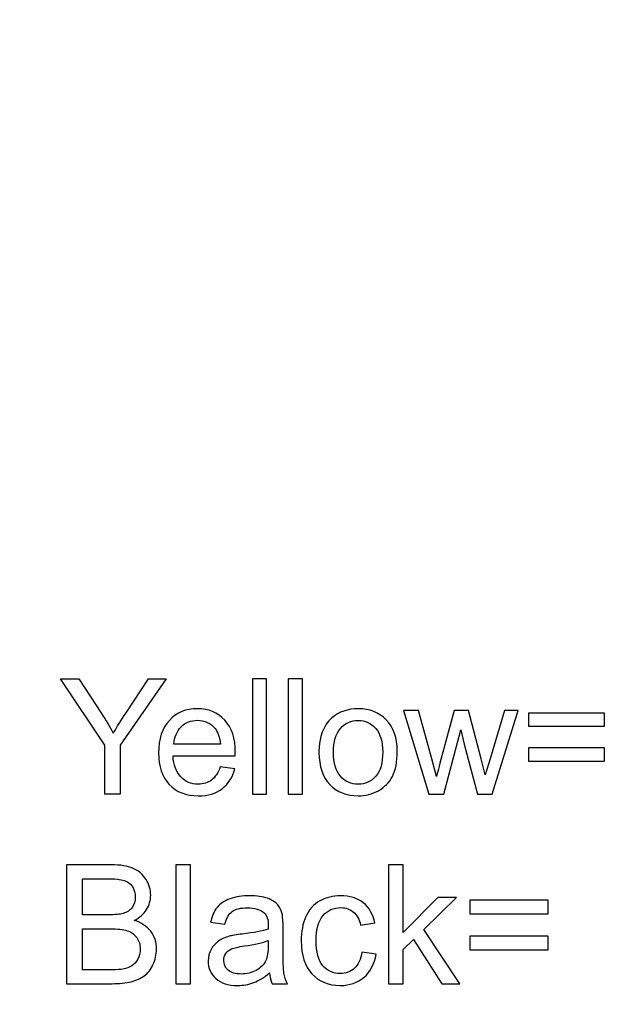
# Model space of a CAD drawing. Header units: centimetres. Extents: x -105 to 112, y -140 to 143.
# Tile 42 of 90: x -97.3 to -92.95, y -26.88 to -19.6. Entities that reach past the tile are written whole.
import ezdxf

# ---------------------------------------------------------------- set-up
doc = ezdxf.new("R2010")
doc.units = ezdxf.units.CM
doc.header["$MEASUREMENT"] = 0
doc.layers.add('Layer 1', color=7, linetype='Continuous')

msp = doc.modelspace()

# ---------------------------------------------------------------- linework, layer by layer
at = {"layer": 'Layer 1', "color": 240, "lineweight": 211}
msp.add_open_spline([(-100.73824, 52.6974), (-100.73824, 52.6974), (27.42324, 52.6974), (27.42324, 52.6974), (27.42324, 52.6974), (29.71918, 52.6974), (31.59804, 50.81854), (31.59804, 48.52224), (31.59804, 48.52224), (31.59804, 48.52224), (31.59804, -29.1893), (31.59804, -29.1893), (31.59804, -29.1893), (31.59804, -31.48542), (29.71918, -33.36409), (27.42324, -33.36409), (27.42324, -33.36409), (27.42324, -33.36409), (-100.73824, -33.36409), (-100.73824, -33.36409), (-100.73824, -33.36409), (-103.0344, -33.36409), (-104.91305, -31.48542), (-104.91305, -29.1893), (-104.91305, -29.1893), (-104.91305, -29.1893), (-104.91305, 48.52224), (-104.91305, 48.52224), (-104.91305, 48.52224), (-104.91305, 50.81854), (-103.0344, 52.6974), (-100.73824, 52.6974)], degree=3, knots=[0, 0, 0, 0, 0.1111111, 0.1111111, 0.1111111, 0.1111111, 0.2222222, 0.2222222, 0.2222222, 0.2222222, 0.3333333, 0.3333333, 0.3333333, 0.3333333, 0.4444444, 0.4444444, 0.4444444, 0.4444444, 0.5555556, 0.5555556, 0.5555556, 0.5555556, 0.6666667, 0.6666667, 0.6666667, 0.6666667, 0.7777778, 0.7777778, 0.7777778, 0.7777778, 1, 1, 1, 1], dxfattribs=at)
at = {"layer": 'Layer 1', "color": 250}
for points, knots in [([(-96.66839, -25.32821), (-96.66839, -25.32821), (-96.55527, -25.32821), (-96.55527, -25.32821), (-96.55527, -25.32821), (-96.55527, -25.32821), (-96.55527, -24.96727), (-96.55527, -24.96727), (-96.55527, -24.96727), (-96.55527, -24.96727), (-96.21481, -24.47607), (-96.21481, -24.47607), (-96.21481, -24.47607), (-96.21481, -24.47607), (-96.34637, -24.47607), (-96.34637, -24.47607), (-96.34637, -24.47607), (-96.34637, -24.47607), (-96.51142, -24.72694), (-96.51142, -24.72694), (-96.51142, -24.72694), (-96.54811, -24.7827), (-96.57961, -24.83284), (-96.60566, -24.87735), (-96.60566, -24.87735), (-96.63227, -24.82957), (-96.66136, -24.78161), (-96.69273, -24.73402), (-96.69273, -24.73402), (-96.69273, -24.73402), (-96.86118, -24.47607), (-96.86118, -24.47607), (-96.86118, -24.47607), (-96.86118, -24.47607), (-96.99685, -24.47607), (-96.99685, -24.47607), (-96.99685, -24.47607), (-96.99685, -24.47607), (-96.66839, -24.96727), (-96.66839, -24.96727), (-96.66839, -24.96727), (-96.66839, -24.96727), (-96.66839, -25.32821), (-96.66839, -25.32821)], [0, 0, 0, 0, 0.0833333, 0.0833333, 0.0833333, 0.0833333, 0.1666667, 0.1666667, 0.1666667, 0.1666667, 0.25, 0.25, 0.25, 0.25, 0.3333333, 0.3333333, 0.3333333, 0.3333333, 0.4166667, 0.4166667, 0.4166667, 0.4166667, 0.5, 0.5, 0.5, 0.5, 0.5833333, 0.5833333, 0.5833333, 0.5833333, 0.6666667, 0.6666667, 0.6666667, 0.6666667, 0.75, 0.75, 0.75, 0.75, 0.8333333, 0.8333333, 0.8333333, 0.8333333, 1, 1, 1, 1]), ([(-95.57738, -25.32821), (-95.57738, -25.32821), (-95.57738, -24.47607), (-95.57738, -24.47607), (-95.57738, -24.47607), (-95.57738, -24.47607), (-95.47266, -24.47607), (-95.47266, -24.47607), (-95.47266, -24.47607), (-95.47266, -24.47607), (-95.47266, -25.32821), (-95.47266, -25.32821), (-95.47266, -25.32821), (-95.47266, -25.32821), (-95.57738, -25.32821), (-95.57738, -25.32821), (-95.57738, -25.32821), (-95.57738, -25.32821), (-95.57738, -25.32821), (-95.57738, -25.32821)], [0, 0, 0, 0, 0.1666667, 0.1666667, 0.1666667, 0.1666667, 0.3333333, 0.3333333, 0.3333333, 0.3333333, 0.5, 0.5, 0.5, 0.5, 0.6666667, 0.6666667, 0.6666667, 0.6666667, 1, 1, 1, 1]), ([(-95.31293, -25.32821), (-95.31293, -25.32821), (-95.31293, -24.47607), (-95.31293, -24.47607), (-95.31293, -24.47607), (-95.31293, -24.47607), (-95.20819, -24.47607), (-95.20819, -24.47607), (-95.20819, -24.47607), (-95.20819, -24.47607), (-95.20819, -25.32821), (-95.20819, -25.32821), (-95.20819, -25.32821), (-95.20819, -25.32821), (-95.31293, -25.32821), (-95.31293, -25.32821), (-95.31293, -25.32821), (-95.31293, -25.32821), (-95.31293, -25.32821), (-95.31293, -25.32821)], [0, 0, 0, 0, 0.1666667, 0.1666667, 0.1666667, 0.1666667, 0.3333333, 0.3333333, 0.3333333, 0.3333333, 0.5, 0.5, 0.5, 0.5, 0.6666667, 0.6666667, 0.6666667, 0.6666667, 1, 1, 1, 1]), ([(-95.81568, -25.12839), (-95.81568, -25.12839), (-95.70732, -25.14256), (-95.70732, -25.14256), (-95.70732, -25.14256), (-95.7242, -25.20542), (-95.75571, -25.25446), (-95.80176, -25.28934), (-95.80176, -25.28934), (-95.84781, -25.32386), (-95.90651, -25.34148), (-95.9781, -25.34148), (-95.9781, -25.34148), (-96.06822, -25.34148), (-96.13961, -25.31368), (-96.19239, -25.25791), (-96.19239, -25.25791), (-96.24518, -25.20251), (-96.27151, -25.12458), (-96.27151, -25.02431), (-96.27151, -25.02431), (-96.27151, -24.92113), (-96.24497, -24.84065), (-96.19161, -24.78343), (-96.19161, -24.78343), (-96.13824, -24.72585), (-96.069, -24.69733), (-95.98384, -24.69733), (-95.98384, -24.69733), (-95.90153, -24.69733), (-95.83426, -24.72512), (-95.78211, -24.78161), (-95.78211, -24.78161), (-95.72996, -24.83775), (-95.70376, -24.91677), (-95.70376, -25.01849), (-95.70376, -25.01849), (-95.70376, -25.02431), (-95.70391, -25.03393), (-95.70434, -25.04629), (-95.70434, -25.04629), (-95.70434, -25.04629), (-96.16444, -25.04629), (-96.16444, -25.04629), (-96.16444, -25.04629), (-96.16046, -25.11404), (-96.14137, -25.16582), (-96.10689, -25.20178), (-96.10689, -25.20178), (-96.07254, -25.23739), (-96.02954, -25.25592), (-95.9781, -25.25592), (-95.9781, -25.25592), (-95.93986, -25.25592), (-95.90714, -25.24556), (-95.88009, -25.2254), (-95.88009, -25.2254), (-95.85292, -25.20505), (-95.8315, -25.1729), (-95.81568, -25.12839), (-95.81568, -25.12839), (-95.81568, -25.12839), (-95.81568, -25.12839), (-95.81568, -25.12839)], [0, 0, 0, 0, 0.0588235, 0.0588235, 0.0588235, 0.0588235, 0.1176471, 0.1176471, 0.1176471, 0.1176471, 0.1764706, 0.1764706, 0.1764706, 0.1764706, 0.2352941, 0.2352941, 0.2352941, 0.2352941, 0.2941176, 0.2941176, 0.2941176, 0.2941176, 0.3529412, 0.3529412, 0.3529412, 0.3529412, 0.4117647, 0.4117647, 0.4117647, 0.4117647, 0.4705882, 0.4705882, 0.4705882, 0.4705882, 0.5294118, 0.5294118, 0.5294118, 0.5294118, 0.5882353, 0.5882353, 0.5882353, 0.5882353, 0.6470588, 0.6470588, 0.6470588, 0.6470588, 0.7058824, 0.7058824, 0.7058824, 0.7058824, 0.7647059, 0.7647059, 0.7647059, 0.7647059, 0.8235294, 0.8235294, 0.8235294, 0.8235294, 0.8823529, 0.8823529, 0.8823529, 0.8823529, 1, 1, 1, 1]), ([(-95.08535, -25.0194), (-95.08535, -24.90514), (-95.05364, -24.82085), (-94.98993, -24.76581), (-94.98993, -24.76581), (-94.93698, -24.7204), (-94.87205, -24.69733), (-94.7957, -24.69733), (-94.7957, -24.69733), (-94.71098, -24.69733), (-94.64159, -24.72512), (-94.58758, -24.78071), (-94.58758, -24.78071), (-94.53379, -24.83611), (-94.50683, -24.91295), (-94.50683, -25.01068), (-94.50683, -25.01068), (-94.50683, -25.09006), (-94.51875, -25.15237), (-94.5426, -25.1976), (-94.5426, -25.1976), (-94.56636, -25.2432), (-94.60106, -25.27844), (-94.64669, -25.30387), (-94.64669, -25.30387), (-94.69211, -25.32894), (-94.74191, -25.34148), (-94.7957, -25.34148), (-94.7957, -25.34148), (-94.88221, -25.34148), (-94.95204, -25.31368), (-95.00539, -25.25828), (-95.00539, -25.25828), (-95.05876, -25.20324), (-95.08535, -25.12349), (-95.08535, -25.0194), (-95.08535, -25.0194), (-95.08535, -25.0194), (-95.08535, -25.0194), (-95.08535, -25.0194)], [0, 0, 0, 0, 0.0909091, 0.0909091, 0.0909091, 0.0909091, 0.1818182, 0.1818182, 0.1818182, 0.1818182, 0.2727273, 0.2727273, 0.2727273, 0.2727273, 0.3636364, 0.3636364, 0.3636364, 0.3636364, 0.4545455, 0.4545455, 0.4545455, 0.4545455, 0.5454545, 0.5454545, 0.5454545, 0.5454545, 0.6363636, 0.6363636, 0.6363636, 0.6363636, 0.7272727, 0.7272727, 0.7272727, 0.7272727, 0.8181818, 0.8181818, 0.8181818, 0.8181818, 1, 1, 1, 1]), ([(-94.27295, -25.32821), (-94.27295, -25.32821), (-94.45964, -24.71041), (-94.45964, -24.71041), (-94.45964, -24.71041), (-94.45964, -24.71041), (-94.35016, -24.71041), (-94.35016, -24.71041), (-94.35016, -24.71041), (-94.35016, -24.71041), (-94.25152, -25.06718), (-94.25152, -25.06718), (-94.25152, -25.06718), (-94.25152, -25.06718), (-94.2166, -25.19978), (-94.2166, -25.19978), (-94.2166, -25.19978), (-94.21519, -25.19306), (-94.20447, -25.15074), (-94.18462, -25.07226), (-94.18462, -25.07226), (-94.18462, -25.07226), (-94.08683, -24.71041), (-94.08683, -24.71041), (-94.08683, -24.71041), (-94.08683, -24.71041), (-93.97953, -24.71041), (-93.97953, -24.71041), (-93.97953, -24.71041), (-93.97953, -24.71041), (-93.88643, -25.06917), (-93.88643, -25.06917), (-93.88643, -25.06917), (-93.88643, -25.06917), (-93.85607, -25.18671), (-93.85607, -25.18671), (-93.85607, -25.18671), (-93.85607, -25.18671), (-93.82058, -25.06772), (-93.82058, -25.06772), (-93.82058, -25.06772), (-93.82058, -25.06772), (-93.71386, -24.71041), (-93.71386, -24.71041), (-93.71386, -24.71041), (-93.71386, -24.71041), (-93.61211, -24.71041), (-93.61211, -24.71041), (-93.61211, -24.71041), (-93.61211, -24.71041), (-93.8059, -25.32821), (-93.8059, -25.32821), (-93.8059, -25.32821), (-93.8059, -25.32821), (-93.91426, -25.32821), (-93.91426, -25.32821), (-93.91426, -25.32821), (-93.91426, -25.32821), (-94.01224, -24.95873), (-94.01224, -24.95873), (-94.01224, -24.95873), (-94.01224, -24.95873), (-94.03707, -24.853), (-94.03707, -24.853), (-94.03707, -24.853), (-94.03707, -24.853), (-94.16204, -25.32821), (-94.16204, -25.32821), (-94.16204, -25.32821), (-94.16204, -25.32821), (-94.27295, -25.32821), (-94.27295, -25.32821), (-94.27295, -25.32821), (-94.27295, -25.32821), (-94.27295, -25.32821), (-94.27295, -25.32821)], [0, 0, 0, 0, 0.05, 0.05, 0.05, 0.05, 0.1, 0.1, 0.1, 0.1, 0.15, 0.15, 0.15, 0.15, 0.2, 0.2, 0.2, 0.2, 0.25, 0.25, 0.25, 0.25, 0.3, 0.3, 0.3, 0.3, 0.35, 0.35, 0.35, 0.35, 0.4, 0.4, 0.4, 0.4, 0.45, 0.45, 0.45, 0.45, 0.5, 0.5, 0.5, 0.5, 0.55, 0.55, 0.55, 0.55, 0.6, 0.6, 0.6, 0.6, 0.65, 0.65, 0.65, 0.65, 0.7, 0.7, 0.7, 0.7, 0.75, 0.75, 0.75, 0.75, 0.8, 0.8, 0.8, 0.8, 0.85, 0.85, 0.85, 0.85, 0.9, 0.9, 0.9, 0.9, 1, 1, 1, 1]), ([(-92.97446, -24.82721), (-92.97446, -24.82721), (-93.53632, -24.82721), (-93.53632, -24.82721), (-93.53632, -24.82721), (-93.53632, -24.82721), (-93.53632, -24.72948), (-93.53632, -24.72948), (-93.53632, -24.72948), (-93.53632, -24.72948), (-92.97446, -24.72948), (-92.97446, -24.72948), (-92.97446, -24.72948), (-92.97446, -24.72948), (-92.97446, -24.82721), (-92.97446, -24.82721)], [0, 0, 0, 0, 0.2, 0.2, 0.2, 0.2, 0.4, 0.4, 0.4, 0.4, 0.6, 0.6, 0.6, 0.6, 1, 1, 1, 1]), ([(-96.15848, -24.96054), (-96.15848, -24.96054), (-95.81446, -24.96054), (-95.81446, -24.96054), (-95.81446, -24.96054), (-95.819, -24.90841), (-95.83235, -24.86954), (-95.85392, -24.84374), (-95.85392, -24.84374), (-95.88705, -24.80323), (-95.93034, -24.78307), (-95.98327, -24.78307), (-95.98327, -24.78307), (-96.03132, -24.78307), (-96.07156, -24.79942), (-96.10433, -24.83139), (-96.10433, -24.83139), (-96.13683, -24.86354), (-96.15492, -24.90659), (-96.15848, -24.96054), (-96.15848, -24.96054), (-96.15848, -24.96054), (-96.15848, -24.96054), (-96.15848, -24.96054)], [0, 0, 0, 0, 0.1428571, 0.1428571, 0.1428571, 0.1428571, 0.2857143, 0.2857143, 0.2857143, 0.2857143, 0.4285714, 0.4285714, 0.4285714, 0.4285714, 0.5714286, 0.5714286, 0.5714286, 0.5714286, 0.7142857, 0.7142857, 0.7142857, 0.7142857, 1, 1, 1, 1]), ([(-94.97821, -25.0194), (-94.97821, -25.09842), (-94.96097, -25.15782), (-94.92648, -25.19688), (-94.92648, -25.19688), (-94.89171, -25.23612), (-94.84829, -25.25592), (-94.7957, -25.25592), (-94.7957, -25.25592), (-94.74377, -25.25592), (-94.70048, -25.23612), (-94.66578, -25.19651), (-94.66578, -25.19651), (-94.63121, -25.1571), (-94.61398, -25.09715), (-94.61398, -25.01631), (-94.61398, -25.01631), (-94.61398, -24.94002), (-94.63143, -24.88225), (-94.6662, -24.84301), (-94.6662, -24.84301), (-94.7009, -24.80396), (-94.74411, -24.78416), (-94.7957, -24.78416), (-94.7957, -24.78416), (-94.84829, -24.78416), (-94.89171, -24.80396), (-94.92648, -24.84265), (-94.92648, -24.84265), (-94.96097, -24.88189), (-94.97821, -24.94074), (-94.97821, -25.0194), (-94.97821, -25.0194), (-94.97821, -25.0194), (-94.97821, -25.0194), (-94.97821, -25.0194)], [0, 0, 0, 0, 0.1, 0.1, 0.1, 0.1, 0.2, 0.2, 0.2, 0.2, 0.3, 0.3, 0.3, 0.3, 0.4, 0.4, 0.4, 0.4, 0.5, 0.5, 0.5, 0.5, 0.6, 0.6, 0.6, 0.6, 0.7, 0.7, 0.7, 0.7, 0.8, 0.8, 0.8, 0.8, 1, 1, 1, 1]), ([(-92.97446, -25.08534), (-92.97446, -25.08534), (-93.53632, -25.08534), (-93.53632, -25.08534), (-93.53632, -25.08534), (-93.53632, -25.08534), (-93.53632, -24.98761), (-93.53632, -24.98761), (-93.53632, -24.98761), (-93.53632, -24.98761), (-92.97446, -24.98761), (-92.97446, -24.98761), (-92.97446, -24.98761), (-92.97446, -24.98761), (-92.97446, -25.08534), (-92.97446, -25.08534)], [0, 0, 0, 0, 0.2, 0.2, 0.2, 0.2, 0.4, 0.4, 0.4, 0.4, 0.6, 0.6, 0.6, 0.6, 1, 1, 1, 1]), ([(-96.95066, -26.73077), (-96.95066, -26.73077), (-96.95066, -25.85174), (-96.95066, -25.85174), (-96.95066, -25.85174), (-96.95066, -25.85174), (-96.62092, -25.85174), (-96.62092, -25.85174), (-96.62092, -25.85174), (-96.55378, -25.85174), (-96.49999, -25.86046), (-96.45926, -25.87845), (-96.45926, -25.87845), (-96.41876, -25.89607), (-96.38704, -25.92368), (-96.36411, -25.96074), (-96.36411, -25.96074), (-96.34099, -25.99743), (-96.32956, -26.03612), (-96.32956, -26.07682), (-96.32956, -26.07682), (-96.32956, -26.11424), (-96.33977, -26.14948), (-96.36006, -26.18254), (-96.36006, -26.18254), (-96.3803, -26.21578), (-96.41094, -26.24249), (-96.45211, -26.26301), (-96.45211, -26.26301), (-96.39888, -26.27845), (-96.35794, -26.30534), (-96.32956, -26.34276), (-96.32956, -26.34276), (-96.3009, -26.38018), (-96.28655, -26.4245), (-96.28655, -26.47573), (-96.28655, -26.47573), (-96.28655, -26.51697), (-96.29536, -26.55548), (-96.31274, -26.59072), (-96.31274, -26.59072), (-96.33013, -26.62632), (-96.35162, -26.65357), (-96.37725, -26.67264), (-96.37725, -26.67264), (-96.40279, -26.69154), (-96.43487, -26.70607), (-96.4734, -26.71588), (-96.4734, -26.71588), (-96.51207, -26.72587), (-96.55932, -26.73077), (-96.61538, -26.73077), (-96.61538, -26.73077), (-96.61538, -26.73077), (-96.95066, -26.73077), (-96.95066, -26.73077), (-96.95066, -26.73077), (-96.95066, -26.73077), (-96.95066, -26.73077), (-96.95066, -26.73077)], [0, 0, 0, 0, 0.0625, 0.0625, 0.0625, 0.0625, 0.125, 0.125, 0.125, 0.125, 0.1875, 0.1875, 0.1875, 0.1875, 0.25, 0.25, 0.25, 0.25, 0.3125, 0.3125, 0.3125, 0.3125, 0.375, 0.375, 0.375, 0.375, 0.4375, 0.4375, 0.4375, 0.4375, 0.5, 0.5, 0.5, 0.5, 0.5625, 0.5625, 0.5625, 0.5625, 0.625, 0.625, 0.625, 0.625, 0.6875, 0.6875, 0.6875, 0.6875, 0.75, 0.75, 0.75, 0.75, 0.8125, 0.8125, 0.8125, 0.8125, 0.875, 0.875, 0.875, 0.875, 1, 1, 1, 1]), ([(-96.14293, -26.73077), (-96.14293, -26.73077), (-96.14293, -25.85174), (-96.14293, -25.85174), (-96.14293, -25.85174), (-96.14293, -25.85174), (-96.03494, -25.85174), (-96.03494, -25.85174), (-96.03494, -25.85174), (-96.03494, -25.85174), (-96.03494, -26.73077), (-96.03494, -26.73077), (-96.03494, -26.73077), (-96.03494, -26.73077), (-96.14293, -26.73077), (-96.14293, -26.73077), (-96.14293, -26.73077), (-96.14293, -26.73077), (-96.14293, -26.73077), (-96.14293, -26.73077)], [0, 0, 0, 0, 0.1666667, 0.1666667, 0.1666667, 0.1666667, 0.3333333, 0.3333333, 0.3333333, 0.3333333, 0.5, 0.5, 0.5, 0.5, 0.6666667, 0.6666667, 0.6666667, 0.6666667, 1, 1, 1, 1]), ([(-94.57083, -26.73077), (-94.57083, -26.73077), (-94.57083, -25.85174), (-94.57083, -25.85174), (-94.57083, -25.85174), (-94.57083, -25.85174), (-94.46277, -25.85174), (-94.46277, -25.85174), (-94.46277, -25.85174), (-94.46277, -25.85174), (-94.46277, -26.35257), (-94.46277, -26.35257), (-94.46277, -26.35257), (-94.46277, -26.35257), (-94.20745, -26.09371), (-94.20745, -26.09371), (-94.20745, -26.09371), (-94.20745, -26.09371), (-94.06796, -26.09371), (-94.06796, -26.09371), (-94.06796, -26.09371), (-94.06796, -26.09371), (-94.31099, -26.33041), (-94.31099, -26.33041), (-94.31099, -26.33041), (-94.31099, -26.33041), (-94.04332, -26.73077), (-94.04332, -26.73077), (-94.04332, -26.73077), (-94.04332, -26.73077), (-94.17637, -26.73077), (-94.17637, -26.73077), (-94.17637, -26.73077), (-94.17637, -26.73077), (-94.38791, -26.40525), (-94.38791, -26.40525), (-94.38791, -26.40525), (-94.38791, -26.40525), (-94.46277, -26.47809), (-94.46277, -26.47809), (-94.46277, -26.47809), (-94.46277, -26.47809), (-94.46277, -26.73077), (-94.46277, -26.73077), (-94.46277, -26.73077), (-94.46277, -26.73077), (-94.57083, -26.73077), (-94.57083, -26.73077), (-94.57083, -26.73077), (-94.57083, -26.73077), (-94.57083, -26.73077), (-94.57083, -26.73077)], [0, 0, 0, 0, 0.0714286, 0.0714286, 0.0714286, 0.0714286, 0.1428571, 0.1428571, 0.1428571, 0.1428571, 0.2142857, 0.2142857, 0.2142857, 0.2142857, 0.2857143, 0.2857143, 0.2857143, 0.2857143, 0.3571429, 0.3571429, 0.3571429, 0.3571429, 0.4285714, 0.4285714, 0.4285714, 0.4285714, 0.5, 0.5, 0.5, 0.5, 0.5714286, 0.5714286, 0.5714286, 0.5714286, 0.6428571, 0.6428571, 0.6428571, 0.6428571, 0.7142857, 0.7142857, 0.7142857, 0.7142857, 0.7857143, 0.7857143, 0.7857143, 0.7857143, 0.8571429, 0.8571429, 0.8571429, 0.8571429, 1, 1, 1, 1]), ([(-96.83407, -26.22141), (-96.83407, -26.22141), (-96.64404, -26.22141), (-96.64404, -26.22141), (-96.64404, -26.22141), (-96.59245, -26.22141), (-96.55541, -26.21778), (-96.53314, -26.21124), (-96.53314, -26.21124), (-96.50341, -26.20234), (-96.48112, -26.18744), (-96.46622, -26.1671), (-96.46622, -26.1671), (-96.45125, -26.14657), (-96.44373, -26.12114), (-96.44373, -26.09008), (-96.44373, -26.09008), (-96.44373, -26.06083), (-96.45069, -26.03504), (-96.46481, -26.01287), (-96.46481, -26.01287), (-96.47872, -25.99071), (-96.49872, -25.97545), (-96.5247, -25.96691), (-96.5247, -25.96691), (-96.55073, -25.95892), (-96.59531, -25.95493), (-96.6583, -25.95493), (-96.6583, -25.95493), (-96.6583, -25.95493), (-96.83407, -25.95493), (-96.83407, -25.95493), (-96.83407, -25.95493), (-96.83407, -25.95493), (-96.83407, -26.22141), (-96.83407, -26.22141)], [0, 0, 0, 0, 0.1, 0.1, 0.1, 0.1, 0.2, 0.2, 0.2, 0.2, 0.3, 0.3, 0.3, 0.3, 0.4, 0.4, 0.4, 0.4, 0.5, 0.5, 0.5, 0.5, 0.6, 0.6, 0.6, 0.6, 0.7, 0.7, 0.7, 0.7, 0.8, 0.8, 0.8, 0.8, 1, 1, 1, 1]), ([(-95.45166, -26.65103), (-95.49175, -26.68518), (-95.53035, -26.70898), (-95.56739, -26.72296), (-95.56739, -26.72296), (-95.60443, -26.73713), (-95.64416, -26.74422), (-95.68667, -26.74422), (-95.68667, -26.74422), (-95.7567, -26.74422), (-95.81048, -26.72732), (-95.8481, -26.69299), (-95.8481, -26.69299), (-95.88578, -26.6592), (-95.90458, -26.61542), (-95.90458, -26.56256), (-95.90458, -26.56256), (-95.90458, -26.5315), (-95.89742, -26.5028), (-95.88329, -26.47718), (-95.88329, -26.47718), (-95.86896, -26.45139), (-95.85037, -26.43086), (-95.82745, -26.41542), (-95.82745, -26.41542), (-95.80433, -26.39998), (-95.77857, -26.38781), (-95.74968, -26.38018), (-95.74968, -26.38018), (-95.72839, -26.37455), (-95.69631, -26.3691), (-95.65353, -26.36383), (-95.65353, -26.36383), (-95.56639, -26.35366), (-95.50196, -26.34131), (-95.46087, -26.32677), (-95.46087, -26.32677), (-95.46045, -26.31206), (-95.46023, -26.30279), (-95.46023, -26.29898), (-95.46023, -26.29898), (-95.46023, -26.2552), (-95.47046, -26.22414), (-95.4909, -26.20615), (-95.4909, -26.20615), (-95.51849, -26.18181), (-95.55965, -26.16982), (-95.61408, -26.16982), (-95.61408, -26.16982), (-95.66503, -26.16982), (-95.70263, -26.17872), (-95.72683, -26.19671), (-95.72683, -26.19671), (-95.75117, -26.21433), (-95.7689, -26.24576), (-95.78062, -26.29117), (-95.78062, -26.29117), (-95.78062, -26.29117), (-95.8862, -26.27645), (-95.8862, -26.27645), (-95.8862, -26.27645), (-95.87655, -26.23122), (-95.8608, -26.19453), (-95.83873, -26.1671), (-95.83873, -26.1671), (-95.81659, -26.13912), (-95.78467, -26.11769), (-95.74294, -26.10243), (-95.74294, -26.10243), (-95.70144, -26.08772), (-95.65297, -26.08027), (-95.59811, -26.08027), (-95.59811, -26.08027), (-95.54369, -26.08027), (-95.49927, -26.08663), (-95.46514, -26.09934), (-95.46514, -26.09934), (-95.43115, -26.11242), (-95.40596, -26.12822), (-95.38999, -26.14766), (-95.38999, -26.14766), (-95.37409, -26.1671), (-95.36281, -26.1918), (-95.35629, -26.22141), (-95.35629, -26.22141), (-95.3528, -26.23976), (-95.35097, -26.27282), (-95.35097, -26.3206), (-95.35097, -26.3206), (-95.35097, -26.3206), (-95.35097, -26.46374), (-95.35097, -26.46374), (-95.35097, -26.46374), (-95.35097, -26.56383), (-95.3487, -26.62705), (-95.34421, -26.65393), (-95.34421, -26.65393), (-95.33989, -26.68064), (-95.33088, -26.70607), (-95.31782, -26.73077), (-95.31782, -26.73077), (-95.31782, -26.73077), (-95.43071, -26.73077), (-95.43071, -26.73077), (-95.43071, -26.73077), (-95.44158, -26.70825), (-95.44854, -26.68136), (-95.45166, -26.65103), (-95.45166, -26.65103), (-95.45166, -26.65103), (-95.45166, -26.65103), (-95.45166, -26.65103)], [0, 0, 0, 0, 0.0344828, 0.0344828, 0.0344828, 0.0344828, 0.0689655, 0.0689655, 0.0689655, 0.0689655, 0.1034483, 0.1034483, 0.1034483, 0.1034483, 0.137931, 0.137931, 0.137931, 0.137931, 0.1724138, 0.1724138, 0.1724138, 0.1724138, 0.2068966, 0.2068966, 0.2068966, 0.2068966, 0.2413793, 0.2413793, 0.2413793, 0.2413793, 0.2758621, 0.2758621, 0.2758621, 0.2758621, 0.3103448, 0.3103448, 0.3103448, 0.3103448, 0.3448276, 0.3448276, 0.3448276, 0.3448276, 0.3793103, 0.3793103, 0.3793103, 0.3793103, 0.4137931, 0.4137931, 0.4137931, 0.4137931, 0.4482759, 0.4482759, 0.4482759, 0.4482759, 0.4827586, 0.4827586, 0.4827586, 0.4827586, 0.5172414, 0.5172414, 0.5172414, 0.5172414, 0.5517241, 0.5517241, 0.5517241, 0.5517241, 0.5862069, 0.5862069, 0.5862069, 0.5862069, 0.6206897, 0.6206897, 0.6206897, 0.6206897, 0.6551724, 0.6551724, 0.6551724, 0.6551724, 0.6896552, 0.6896552, 0.6896552, 0.6896552, 0.7241379, 0.7241379, 0.7241379, 0.7241379, 0.7586207, 0.7586207, 0.7586207, 0.7586207, 0.7931034, 0.7931034, 0.7931034, 0.7931034, 0.8275862, 0.8275862, 0.8275862, 0.8275862, 0.862069, 0.862069, 0.862069, 0.862069, 0.8965517, 0.8965517, 0.8965517, 0.8965517, 0.9310345, 0.9310345, 0.9310345, 0.9310345, 1, 1, 1, 1]), ([(-94.76889, -26.49771), (-94.76889, -26.49771), (-94.66329, -26.51206), (-94.66329, -26.51206), (-94.66329, -26.51206), (-94.67494, -26.58472), (-94.70438, -26.64158), (-94.75214, -26.68282), (-94.75214, -26.68282), (-94.79975, -26.72369), (-94.8585, -26.74422), (-94.92784, -26.74422), (-94.92784, -26.74422), (-95.01476, -26.74422), (-95.08479, -26.71588), (-95.13758, -26.65884), (-95.13758, -26.65884), (-95.19053, -26.60198), (-95.21692, -26.5206), (-95.21692, -26.41469), (-95.21692, -26.41469), (-95.21692, -26.34585), (-95.2055, -26.2859), (-95.18279, -26.23449), (-95.18279, -26.23449), (-95.16009, -26.1829), (-95.12552, -26.14439), (-95.07883, -26.11878), (-95.07883, -26.11878), (-95.03242, -26.09298), (-94.9819, -26.08027), (-94.92706, -26.08027), (-94.92706, -26.08027), (-94.85808, -26.08027), (-94.80139, -26.09752), (-94.75759, -26.1324), (-94.75759, -26.1324), (-94.71361, -26.16746), (-94.68544, -26.21705), (-94.67309, -26.28136), (-94.67309, -26.28136), (-94.67309, -26.28136), (-94.77746, -26.29753), (-94.77746, -26.29753), (-94.77746, -26.29753), (-94.78747, -26.25447), (-94.80508, -26.2225), (-94.83069, -26.20089), (-94.83069, -26.20089), (-94.85601, -26.17945), (-94.88675, -26.16837), (-94.92272, -26.16837), (-94.92272, -26.16837), (-94.97714, -26.16837), (-95.02135, -26.18781), (-95.05556, -26.22668), (-95.05556, -26.22668), (-95.08948, -26.26574), (-95.10644, -26.32714), (-95.10644, -26.41161), (-95.10644, -26.41161), (-95.10644, -26.49735), (-95.09004, -26.55893), (-95.0574, -26.5978), (-95.0574, -26.5978), (-95.02441, -26.6365), (-94.98163, -26.65593), (-94.92904, -26.65593), (-94.92904, -26.65593), (-94.88653, -26.65593), (-94.85113, -26.64303), (-94.82288, -26.61688), (-94.82288, -26.61688), (-94.79443, -26.59108), (-94.77648, -26.55112), (-94.76889, -26.49771), (-94.76889, -26.49771), (-94.76889, -26.49771), (-94.76889, -26.49771), (-94.76889, -26.49771)], [0, 0, 0, 0, 0.047619, 0.047619, 0.047619, 0.047619, 0.0952381, 0.0952381, 0.0952381, 0.0952381, 0.1428571, 0.1428571, 0.1428571, 0.1428571, 0.1904762, 0.1904762, 0.1904762, 0.1904762, 0.2380952, 0.2380952, 0.2380952, 0.2380952, 0.2857143, 0.2857143, 0.2857143, 0.2857143, 0.3333333, 0.3333333, 0.3333333, 0.3333333, 0.3809524, 0.3809524, 0.3809524, 0.3809524, 0.4285714, 0.4285714, 0.4285714, 0.4285714, 0.4761905, 0.4761905, 0.4761905, 0.4761905, 0.5238095, 0.5238095, 0.5238095, 0.5238095, 0.5714286, 0.5714286, 0.5714286, 0.5714286, 0.6190476, 0.6190476, 0.6190476, 0.6190476, 0.6666667, 0.6666667, 0.6666667, 0.6666667, 0.7142857, 0.7142857, 0.7142857, 0.7142857, 0.7619048, 0.7619048, 0.7619048, 0.7619048, 0.8095238, 0.8095238, 0.8095238, 0.8095238, 0.8571429, 0.8571429, 0.8571429, 0.8571429, 0.9047619, 0.9047619, 0.9047619, 0.9047619, 1, 1, 1, 1]), ([(-93.39029, -26.21397), (-93.39029, -26.21397), (-93.96966, -26.21397), (-93.96966, -26.21397), (-93.96966, -26.21397), (-93.96966, -26.21397), (-93.96966, -26.11351), (-93.96966, -26.11351), (-93.96966, -26.11351), (-93.96966, -26.11351), (-93.39029, -26.11351), (-93.39029, -26.11351), (-93.39029, -26.11351), (-93.39029, -26.11351), (-93.39029, -26.21397), (-93.39029, -26.21397)], [0, 0, 0, 0, 0.2, 0.2, 0.2, 0.2, 0.4, 0.4, 0.4, 0.4, 0.6, 0.6, 0.6, 0.6, 1, 1, 1, 1]), ([(-96.83407, -26.62778), (-96.83407, -26.62778), (-96.61516, -26.62778), (-96.61516, -26.62778), (-96.61516, -26.62778), (-96.57749, -26.62778), (-96.55109, -26.62632), (-96.53576, -26.62323), (-96.53576, -26.62323), (-96.50915, -26.61869), (-96.48666, -26.61052), (-96.46864, -26.59944), (-96.46864, -26.59944), (-96.45069, -26.58817), (-96.43592, -26.57164), (-96.42428, -26.55021), (-96.42428, -26.55021), (-96.41258, -26.52859), (-96.40689, -26.50389), (-96.40689, -26.47609), (-96.40689, -26.47609), (-96.40689, -26.44285), (-96.41527, -26.41469), (-96.43223, -26.39035), (-96.43223, -26.39035), (-96.44906, -26.36601), (-96.47233, -26.34912), (-96.50226, -26.33913), (-96.50226, -26.33913), (-96.53193, -26.32932), (-96.57487, -26.32441), (-96.63071, -26.32441), (-96.63071, -26.32441), (-96.63071, -26.32441), (-96.83407, -26.32441), (-96.83407, -26.32441), (-96.83407, -26.32441), (-96.83407, -26.32441), (-96.83407, -26.62778), (-96.83407, -26.62778)], [0, 0, 0, 0, 0.0909091, 0.0909091, 0.0909091, 0.0909091, 0.1818182, 0.1818182, 0.1818182, 0.1818182, 0.2727273, 0.2727273, 0.2727273, 0.2727273, 0.3636364, 0.3636364, 0.3636364, 0.3636364, 0.4545455, 0.4545455, 0.4545455, 0.4545455, 0.5454545, 0.5454545, 0.5454545, 0.5454545, 0.6363636, 0.6363636, 0.6363636, 0.6363636, 0.7272727, 0.7272727, 0.7272727, 0.7272727, 0.8181818, 0.8181818, 0.8181818, 0.8181818, 1, 1, 1, 1]), ([(-95.46023, -26.41161), (-95.49947, -26.42741), (-95.55844, -26.44122), (-95.637, -26.45212), (-95.637, -26.45212), (-95.68156, -26.45847), (-95.71313, -26.46556), (-95.73152, -26.47355), (-95.73152, -26.47355), (-95.74988, -26.48173), (-95.76409, -26.49335), (-95.7741, -26.50825), (-95.7741, -26.50825), (-95.78409, -26.52369), (-95.78921, -26.54058), (-95.78921, -26.55929), (-95.78921, -26.55929), (-95.78921, -26.58781), (-95.77835, -26.61179), (-95.7565, -26.63105), (-95.7565, -26.63105), (-95.73457, -26.64994), (-95.70263, -26.65957), (-95.66069, -26.65957), (-95.66069, -26.65957), (-95.61918, -26.65957), (-95.58214, -26.65066), (-95.54964, -26.63232), (-95.54964, -26.63232), (-95.51729, -26.61433), (-95.49337, -26.58963), (-95.47818, -26.55838), (-95.47818, -26.55838), (-95.46656, -26.53404), (-95.46087, -26.49789), (-95.46087, -26.45066), (-95.46087, -26.45066), (-95.46087, -26.45066), (-95.46023, -26.41161), (-95.46023, -26.41161), (-95.46023, -26.41161), (-95.46023, -26.41161), (-95.46023, -26.41161), (-95.46023, -26.41161)], [0, 0, 0, 0, 0.0833333, 0.0833333, 0.0833333, 0.0833333, 0.1666667, 0.1666667, 0.1666667, 0.1666667, 0.25, 0.25, 0.25, 0.25, 0.3333333, 0.3333333, 0.3333333, 0.3333333, 0.4166667, 0.4166667, 0.4166667, 0.4166667, 0.5, 0.5, 0.5, 0.5, 0.5833333, 0.5833333, 0.5833333, 0.5833333, 0.6666667, 0.6666667, 0.6666667, 0.6666667, 0.75, 0.75, 0.75, 0.75, 0.8333333, 0.8333333, 0.8333333, 0.8333333, 1, 1, 1, 1]), ([(-93.39029, -26.48027), (-93.39029, -26.48027), (-93.96966, -26.48027), (-93.96966, -26.48027), (-93.96966, -26.48027), (-93.96966, -26.48027), (-93.96966, -26.37982), (-93.96966, -26.37982), (-93.96966, -26.37982), (-93.96966, -26.37982), (-93.39029, -26.37982), (-93.39029, -26.37982), (-93.39029, -26.37982), (-93.39029, -26.37982), (-93.39029, -26.48027), (-93.39029, -26.48027)], [0, 0, 0, 0, 0.2, 0.2, 0.2, 0.2, 0.4, 0.4, 0.4, 0.4, 0.6, 0.6, 0.6, 0.6, 1, 1, 1, 1])]:
    msp.add_open_spline(points, degree=3, knots=knots, dxfattribs=at)

doc.saveas('drawing.dxf')
